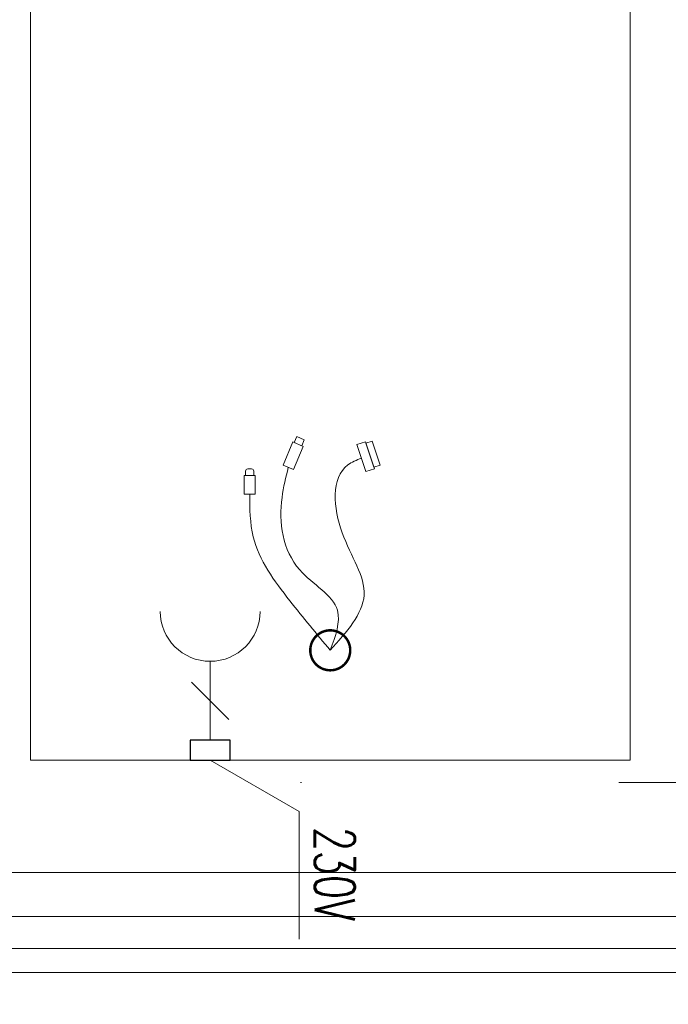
# Model space of a CAD drawing. Header units: millimetres. Extents: x -13532 to 2392, y -5241 to 5322.
# Tile 129 of 256: x -10673 to -10608, y 1073 to 1171. Entities that reach past the tile are written whole.
import ezdxf

# ---------------------------------------------------------------- set-up
doc = ezdxf.new("R2010")
doc.units = ezdxf.units.MM
doc.linetypes.add('ACAD_ISO03W100', pattern=[30, 12, -18])
doc.linetypes.add('KRESKAKROPKA2', pattern=[12.7, 6.35, -3.175, 0, -3.175])
doc.layers.get('0').update_dxf_attribs({"lineweight": 9, "true_color": 0x939393})
doc.layers.get('Defpoints').update_dxf_attribs({"true_color": 0xdae6d4})
for name, color, linetype, lineweight, true_color in [('a___wymiary', 7, 'Continuous', 5, 0x666666), ('drzwi - AGP1', 7, 'Continuous', 13, 0x7f7f7f), ('Meble - AGP1', 7, 'Continuous', 15, 0x999999), ('MEBLE PKN', 7, 'Continuous', 9, 0xa0a0a0), ('OSI', 7, 'KRESKAKROPKA2', 5, 0x7f7f7f), ('WYMIARY - AGP1', 7, 'Continuous', 5, 0x716d5a)]:
    doc.layers.add(name, color=color, linetype=linetype, lineweight=lineweight, true_color=true_color)
doc.layers.add('cz-sr', color=150, linetype='Continuous', lineweight=15)
doc.layers.add('uwagi', color=7, linetype='Continuous', lineweight=50, true_color=0xf82f6b, plot=False)
doc.styles.add('ARIAL NARROW', font='ARIALN.TTF', dxfattribs={"width": 0.9})
doc.styles.add('RomanS', font='simplex.shx')
doc.dimstyles.new('wymiary agp1', dxfattribs={"dimtxt": 15, "dimasz": 5, "dimexe": 5, "dimexo": 5, "dimgap": 1.8, "dimtad": 1, "dimdec": 3, "dimrnd": 0.5, "dimdsep": 46, "dimtxsty": 'ARIAL NARROW', "dimblk": 'znacznik', "dimcen": 1.5, "dimse1": 1, "dimse2": 1, "dimclrd": 256, "dimclre": 256, "dimazin": 0, "dimtfac": 1, "dimtdec": 3, "dimtmove": 1, "dimatfit": 3, "dimldrblk": 'znacznik', "dimfxl": 1000, "dimfxlon": 1, "dimlwd": -1, "dimarcsym": 0})

# ---------------------------------------------------------------- blocks, each defined once
blk = doc.blocks.new('*U335')
at = {"layer": 'Meble - AGP1', "linetype": 'ACAD_ISO03W100', "ltscale": 2}
blk.add_lwpolyline([(-210, 0), (210, 0), (210, -250), (-210, -250)], close=True, dxfattribs=at)
blk = doc.blocks.new('Przelotka_w blacie')
at = {"ltscale": 0.5}
for points in [[(-18.316, 4.371), (-18.52, 4.986), (-20.929, 4.184), (-20.724, 3.569)], [(-18.17, 4.419), (-17.886, 3.566), (-20.586, 2.667), (-20.87, 3.52)], [(-20.471, -2.845), (-21.07, -2.594), (-21.387, -3.354), (-20.789, -3.604)], [(-20.412, -2.703), (-18.088, -3.675), (-18.524, -4.717), (-20.848, -3.745)], [(-17.508, -7.497), (-15.637, -7.497), (-15.637, -8.627), (-17.508, -8.627)]]:
    blk.add_lwpolyline(points, close=True, dxfattribs=at)
at = {"const_width": 0.25}
blk.add_lwpolyline([(2, 0, -1), (-2, 0, -1), (2, 0, 0.267949)], format="xyb", dxfattribs=at)
at = {"ltscale": 0.5}
blk.add_lwpolyline([(-17.508, -7.651), (-17.938, -7.651, 0.414214), (-18.156, -7.869), (-18.156, -8.255, 0.414214), (-17.938, -8.473), (-17.508, -8.473)], format="xyb", dxfattribs=at)
for points in [[(0, 0), (-5.502, 3.386), (-11.769, 1.198), (-18.546, 1.768), (-19.236, 3.117)], [(0, 0), (-4.002, 0.719), (-8.051, -3.057), (-15.307, -4.825), (-18.306, -4.196)], [(0, 0), (-4.962, -4.046), (-11.349, -7.702), (-15.637, -8.062)]]:
    blk.add_spline(points, degree=3)
blk = doc.blocks.new('gn-230')
at = {"layer": 'Meble - AGP1'}
for p, q in [((-15.65, -3.75), (-8.15, 3.75)), ((-4, 0), (-19.8, 0))]:
    blk.add_line(p, q, dxfattribs=at)
at = {"layer": 'Meble - AGP1', "lineweight": 30}
blk.add_lwpolyline([(-4, -4), (0, -4), (0, 4), (-4, 4)], close=True, dxfattribs=at)
at = {"layer": 'Meble - AGP1'}
blk.add_arc((-29.8, 0), 10, 270, 90, dxfattribs=at)
blk = doc.blocks.new('*U192')
at = {"layer": 'Meble - AGP1'}
blk.add_lwpolyline([(0, 0), (120, 0), (120, -60), (0, -60)], close=True, dxfattribs=at)
blk.add_lwpolyline([(120, -42.017), (125.143, -33.113), (137.893, -33.113)], dxfattribs=at)
blk.add_blockref('Przelotka_w blacie', (109, -30), dxfattribs=at)
at = {"layer": 'Meble - AGP1', "xscale": 0.5, "yscale": 0.5, "zscale": 0.5}
blk.add_blockref('gn-230', (120, -42.017), dxfattribs=at)
at = {"layer": 'Meble - AGP1', "insert": (126.69, -27.556), "char_height": 4, "width": 32.45381, "attachment_point": 1, "style": 'RomanS'}
blk.add_mtext('{\\W0.7;230V}', dxfattribs=at)
blk = doc.blocks.new('znacznik')
at = {"layer": 'a___wymiary'}
for p, q in [((0, 1.394), (0, -1.394)), ((1.394, 0), (-1.394, 0))]:
    blk.add_line(p, q, dxfattribs=at)
at = {"layer": 'a___wymiary', "const_width": 0.2}
blk.add_lwpolyline([(0.876, 0.876), (-0.876, -0.876)], dxfattribs=at)
blk = doc.blocks.new('*D505')
at = {"layer": 'Defpoints', "color": 0}
for p in [(-11552.107, 1075.854), (-9536.638, 1075.854), (-9536.638, 856.382)]:
    blk.add_point(p, dxfattribs=at)
at = {"layer": 'WYMIARY - AGP1'}
blk.add_line((-11547.107, 856.382), (-9541.638, 856.382), dxfattribs=at)
at = {"layer": 'WYMIARY - AGP1', "xscale": 5, "yscale": 5, "zscale": 5, "rotation": 180}
blk.add_blockref('znacznik', (-11552.107, 856.382), dxfattribs=at)
at = {"layer": 'WYMIARY - AGP1', "xscale": 5, "yscale": 5, "zscale": 5}
blk.add_blockref('znacznik', (-9536.638, 856.382), dxfattribs=at)
at = {"layer": 'WYMIARY - AGP1', "color": 18, "true_color": 0x000000, "insert": (-10578.766, 865.84), "char_height": 15, "attachment_point": 5, "style": 'ARIAL NARROW'}
blk.add_mtext('2015.5', dxfattribs=at)
blk = doc.blocks.new('*D569')
at = {"layer": 'Defpoints', "color": 0}
for p in [(-10337.106, 1244.623), (-11516.107, 1092.924), (-10337.106, 1092.924)]:
    blk.add_point(p, dxfattribs=at)
at = {"layer": 'WYMIARY - AGP1'}
blk.add_line((-11511.107, 1244.623), (-10342.106, 1244.623), dxfattribs=at)
at = {"layer": 'WYMIARY - AGP1', "xscale": 5, "yscale": 5, "zscale": 5, "rotation": 180}
blk.add_blockref('znacznik', (-11516.107, 1244.623), dxfattribs=at)
at = {"layer": 'WYMIARY - AGP1', "xscale": 5, "yscale": 5, "zscale": 5}
blk.add_blockref('znacznik', (-10337.106, 1244.623), dxfattribs=at)
at = {"layer": 'WYMIARY - AGP1', "color": 18, "true_color": 0x000000, "insert": (-10926.606, 1254.082), "char_height": 15, "attachment_point": 5, "style": 'ARIAL NARROW'}
blk.add_mtext('1179', dxfattribs=at)
blk = doc.blocks.new('osi')
at = {"layer": 'OSI', "ltscale": 10}
blk.add_line((-11756.719, 1094.854), (-9340.141, 1094.854), dxfattribs=at)
blk = doc.blocks.new('wz1')
at = {"layer": 'drzwi - AGP1'}
for points in [[(-11179.607, 585.854), (-10335.879, 585.854)], [(-11178.458, 581.454), (-10338.669, 581.454)], [(-11178.458, 578.254), (-10339.681, 578.254)], [(-11179.607, 575.854), (-10335.729, 575.854)]]:
    blk.add_lwpolyline(points, dxfattribs=at)

msp = doc.modelspace()

# ---------------------------------------------------------------- block references
at = {"layer": 'MEBLE PKN', "rotation": 270}
msp.add_blockref('*U192', (-10611.5843, 1217.0827), dxfattribs=at)
at = {"layer": 'MEBLE PKN'}
msp.add_blockref('*U335', (-10561.1066, 1075.8544), dxfattribs=at)

# ---------------------------------------------------------------- dimensions: what is measured, and where the dimension line sits
at = {"layer": 'WYMIARY - AGP1'}
dim = msp.add_linear_dim(base=(-10337.106, 1244.6234), p1=(-11516.1068, 1092.9245), p2=(-10337.106, 1092.9245), dimstyle='wymiary agp1', override={"dimclrd": 256, "dimclre": 256}, dxfattribs=at)
dim.commit()
dim.dimension.update_dxf_attribs({"geometry": '*D569', "text_midpoint": (-10926.6064, 1254.082)})

# ---------------------------------------------------------------- next in the draw order: block references
at = {"layer": 'cz-sr'}
msp.add_blockref('osi', (0.0999, 0), dxfattribs=at)
at = {"layer": 'uwagi'}
msp.add_blockref('wz1', (0, 500), dxfattribs=at)

# ---------------------------------------------------------------- next in the draw order: dimensions: what is measured, and where the dimension line sits
at = {"layer": 'WYMIARY - AGP1'}
dim = msp.add_linear_dim(base=(-9536.638, 856.3817), p1=(-11552.1066, 1075.8544), p2=(-9536.638, 1075.8541), dimstyle='wymiary agp1', override={"dimclrd": 256, "dimclre": 256}, dxfattribs=at)
dim.commit()
dim.dimension.update_dxf_attribs({"geometry": '*D505', "text_midpoint": (-10578.7662, 856.3817), "dimtype": 160})

doc.saveas('drawing.dxf')
